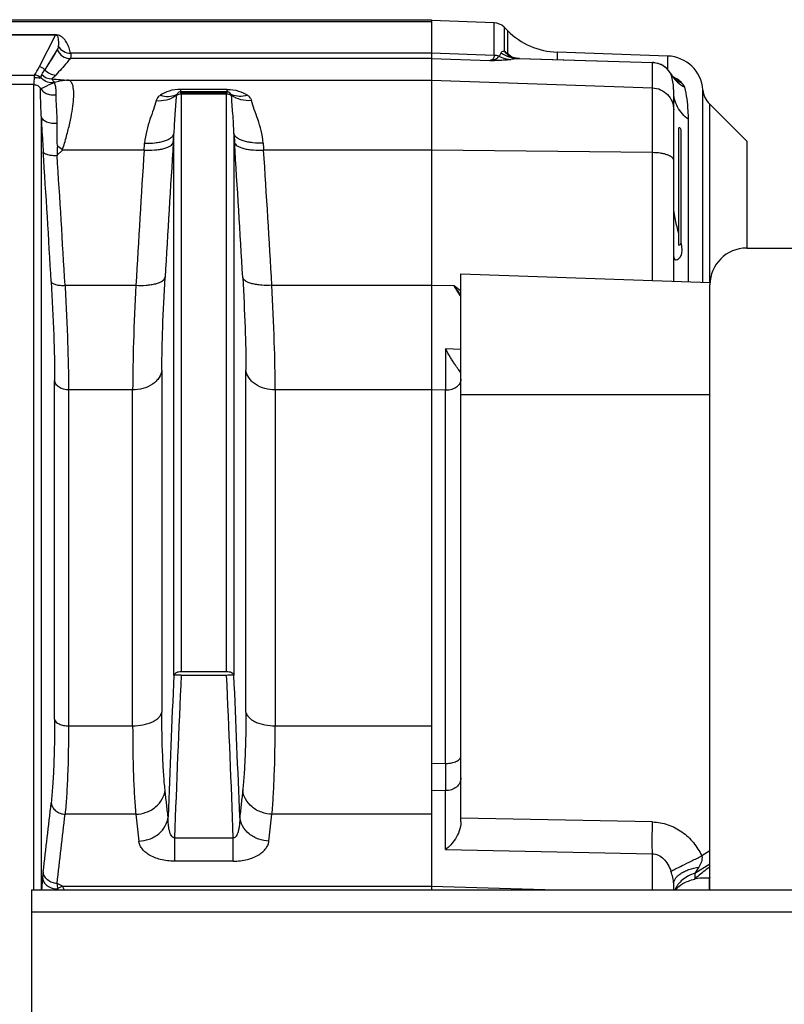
# Model space of a CAD drawing. Extents: x -3114 to 1181, y 8 to 2299.
# Tile 18 of 71: x -1666 to -1562, y 505 to 639. Entities that reach past the tile are written whole.
import ezdxf

# ---------------------------------------------------------------- set-up
doc = ezdxf.new("R2010")
doc.units = 0
doc.header["$LTSCALE"] = 65.395
doc.layers.get('0').update_dxf_attribs({"linetype": 'CONTINUOUS'})

msp = doc.modelspace()

# ---------------------------------------------------------------- linework, layer by layer
at = {"color": 6, "linetype": 'CONTINUOUS'}
for p, q in [((-1880.7, 638.75), (-1610.06, 638.75)), ((-1601.52, 638.33), (-1610.06, 638.63)), ((-1599.67, 637.25), (-1600.17, 637.75)), ((-1599.31, 633.74), (-1599.36, 633.76)), ((-1599.25, 633.71), (-1599.31, 633.74)), ((-1598.26, 633.47), (-1598.39, 633.48)), ((-1598.07, 633.46), (-1579.97, 632.9)), ((-1577.88, 633.8), (-1592.95, 634.32)), ((-1577.43, 631.36), (-1577.45, 631.39)), ((-1577.35, 631.23), (-1577.43, 631.36)), ((-1576.82, 630.58), (-1576.82, 630.58)), ((-1577.06, 603.08), (-1577.06, 629)), ((-1567.06, 622.13), (-1572.2, 627.27)), ((-1576.06, 608.33), (-1576.06, 623.73)), ((-1567.06, 607.63), (-1567.06, 622.13)), ((-1567.12, 607.63), (-1436.11, 607.63)), ((-1606.06, 529.42), (-1606.06, 604.1)), ((-1606.06, 604.1), (-1572.11, 602.91)), ((-1572.12, 520.13), (-1572.12, 602.63)), ((-1577.06, 520.13), (-1577.06, 520.96)), ((-1664.56, 520.13), (-1464.56, 520.13)), ((-1664.56, 520.13), (-1664.56, 355.13))]:
    msp.add_line(p, q, dxfattribs=at)
at = {"color": 9, "linetype": 'CONTINUOUS'}
for p, q in [((-1880.7, 638.51), (-1610.06, 638.51)), ((-1601.52, 633.89), (-1601.52, 638.33)), ((-1600.17, 637.75), (-1600.17, 634.48)), ((-1661.25, 636.67), (-1663.5, 632.31)), ((-1599.67, 634.14), (-1599.67, 637.25)), ((-1661.03, 634.67), (-1662.72, 631.93)), ((-1610.06, 633.46), (-1659.26, 633.46)), ((-1610.06, 634.18), (-1659.22, 634.18)), ((-1601.52, 633.89), (-1610.06, 634.18)), ((-1610.06, 633.46), (-1602.09, 633.18)), ((-1598.22, 633.46), (-1579.95, 632.9)), ((-1598.07, 633.46), (-1598.07, 633.46)), ((-1592.95, 634.32), (-1592.95, 633.3)), ((-1577.88, 631.97), (-1577.88, 633.8)), ((-1579.95, 632.9), (-1579.97, 632.9)), ((-1579.95, 603.18), (-1579.95, 632.9)), ((-1667.99, 631.21), (-1664.12, 631.21)), ((-1663.29, 630.82), (-1663.24, 630.81)), ((-1663.29, 630.82), (-1663.23, 630.81)), ((-1577.45, 631.39), (-1577.44, 631.37)), ((-1664.21, 629.9), (-1667.9, 629.9)), ((-1664.21, 520.13), (-1664.21, 629.9)), ((-1659.5, 630.51), (-1610.06, 630.51)), ((-1610.06, 630.51), (-1579.95, 629.46)), ((-1576.82, 630.58), (-1576.83, 630.58)), ((-1576.82, 630.58), (-1576.83, 630.58)), ((-1644.24, 629.26), (-1644.24, 628.92)), ((-1637.88, 629.26), (-1644.24, 629.26)), ((-1637.88, 628.92), (-1644.24, 628.92)), ((-1644.15, 628.79), (-1637.96, 628.79)), ((-1644.15, 628.65), (-1644.15, 549.87)), ((-1644.15, 628.65), (-1637.96, 628.65)), ((-1637.96, 549.87), (-1637.96, 628.65)), ((-1637.88, 628.92), (-1637.88, 629.26)), ((-1573.07, 602.94), (-1573.07, 629.17)), ((-1572.2, 627.27), (-1572.2, 602.91)), ((-1663.22, 625.62), (-1663.22, 520.13)), ((-1575.06, 603.01), (-1575.06, 625.16)), ((-1645.15, 549.42), (-1645.15, 623.23)), ((-1636.97, 623.23), (-1636.97, 549.42)), ((-1661.06, 620.27), (-1660.33, 620.99)), ((-1649.2, 620.99), (-1660.33, 620.99)), ((-1610.06, 620.99), (-1632.91, 620.99)), ((-1579.95, 620.63), (-1610.06, 620.99)), ((-1659.97, 602.55), (-1650.33, 602.55)), ((-1631.79, 602.55), (-1610.06, 602.55)), ((-1606.97, 602.48), (-1610.06, 602.54)), ((-1606.06, 593.78), (-1608.13, 593.91)), ((-1646.78, 590.99), (-1646.78, 544.38)), ((-1635.33, 544.38), (-1635.33, 590.98)), ((-1661.39, 543.4), (-1661.39, 589.57)), ((-1659.5, 588.28), (-1659.5, 542.51)), ((-1650.76, 588.28), (-1659.5, 588.28)), ((-1650.76, 542.51), (-1650.76, 588.28)), ((-1631.35, 588.28), (-1631.35, 542.51)), ((-1610.06, 588.28), (-1631.35, 588.28)), ((-1608.13, 588.25), (-1610.06, 588.29)), ((-1608.13, 537.38), (-1608.13, 588.25)), ((-1572.12, 587.63), (-1606.06, 587.63)), ((-1659.5, 542.51), (-1650.76, 542.51)), ((-1631.35, 542.51), (-1610.06, 542.51)), ((-1610.06, 537.43), (-1608.13, 537.38)), ((-1610.06, 533.73), (-1608.13, 533.68)), ((-1608.13, 525.64), (-1608.13, 533.68)), ((-1650.33, 530.46), (-1659.97, 530.46)), ((-1650.33, 530.46), (-1649.92, 526.79)), ((-1632.19, 526.79), (-1631.79, 530.46)), ((-1610.06, 530.46), (-1631.79, 530.46)), ((-1579.95, 529.4), (-1606.06, 529.93)), ((-1645.05, 527.24), (-1637.06, 527.24)), ((-1645.05, 527.24), (-1645.05, 524.06)), ((-1637.06, 524.06), (-1637.06, 527.24)), ((-1608.13, 525.64), (-1579.95, 525.07)), ((-1579.95, 520.13), (-1579.95, 525.07)), ((-1572.12, 525.47), (-1573.23, 524.77)), ((-1637.06, 524.06), (-1645.05, 524.06)), ((-1574.17, 522.42), (-1572.12, 523.7)), ((-1574.17, 522.42), (-1574.17, 521.65)), ((-1660.33, 520.64), (-1661.06, 521.03)), ((-1572.23, 521.76), (-1572.23, 520.13)), ((-1660.33, 520.64), (-1610.06, 520.64)), ((-1610.06, 520.64), (-1593.08, 520.13)), ((-1464.56, 517.13), (-1664.56, 517.13))]:
    msp.add_line(p, q, dxfattribs=at)
at = {"color": 2, "linetype": 'CONTINUOUS'}
for p, q in [((-1610.06, 638.75), (-1610.06, 520.13)), ((-1661.25, 636.68), (-1670.86, 636.68)), ((-1670.86, 636.67), (-1661.25, 636.67)), ((-1661.25, 636.67), (-1661.25, 636.68)), ((-1599.98, 634.35), (-1600.13, 634.45)), ((-1644.15, 628.79), (-1644.24, 628.92)), ((-1644.15, 628.65), (-1644.15, 628.79)), ((-1637.88, 628.92), (-1637.96, 628.79)), ((-1637.96, 628.79), (-1637.96, 628.65)), ((-1576.36, 608.03), (-1576.36, 624.03)), ((-1576.06, 608.4), (-1576.06, 608.41)), ((-1576.06, 608.41), (-1576.06, 608.41)), ((-1637.96, 549.87), (-1644.15, 549.87)), ((-1644.15, 549.43), (-1637.96, 549.43))]:
    msp.add_line(p, q, dxfattribs=at)
at = {"color": 9, "linetype": 'CONTINUOUS'}
msp.add_lwpolyline([(-1661.03, 634.67), (-1661.31, 634.2), (-1661.59, 633.74), (-1661.87, 633.28), (-1662.16, 632.83), (-1662.44, 632.38), (-1662.72, 631.93)], dxfattribs=at)
at = {"color": 6, "linetype": 'CONTINUOUS'}
for points in [[(-1599.36, 633.76), (-1599.41, 633.79), (-1599.42, 633.8)], [(-1598.86, 633.57), (-1598.95, 633.59), (-1599.04, 633.62), (-1599.12, 633.65), (-1599.19, 633.68), (-1599.25, 633.71)], [(-1598.39, 633.48), (-1598.52, 633.5), (-1598.64, 633.52), (-1598.75, 633.54), (-1598.86, 633.57)], [(-1598.07, 633.46), (-1598.11, 633.46), (-1598.26, 633.47)], [(-1576.82, 630.58), (-1576.82, 630.58), (-1576.83, 630.59), (-1576.85, 630.6), (-1576.88, 630.63), (-1576.91, 630.66), (-1576.95, 630.7), (-1576.99, 630.74), (-1577.04, 630.8), (-1577.09, 630.86), (-1577.15, 630.94), (-1577.21, 631.02), (-1577.28, 631.12), (-1577.35, 631.23)]]:
    msp.add_lwpolyline(points, dxfattribs=at)
for centre, radius, start, end in [((-1601.59, 636.33), 2, 45, 88), ((-1592.6, 644.32), 10, 225, 268), ((-1578.06, 628.8), 5, 4.2517, 88), ((-1580.06, 629.91), 3, 86.3711, 88.2489), ((-1580.06, 629.91), 3, 84.5128, 86.3713), ((-1580.06, 629.91), 3, 32.2558, 84.5125), ((-1580.06, 629.9), 3, 29.5702, 32.2569), ((-1570.08, 629.39), 3, 184.2517, 225), ((-1576.36, 623.73), 0.3, 360, 90), ((-1576.36, 608.33), 0.3, 270, 0), ((-1567.12, 602.63), 5, 90, 180), ((-847.08, 535.53), 761.05, 179.86096, 180.13904)]:
    msp.add_arc(centre, radius, start, end, dxfattribs=at)
at = {"color": 9, "linetype": 'CONTINUOUS'}
for centre, radius, start, end in [((-1659.25, 635.36), 1.9, 201.3098, 269.8583), ((-1597.95, 638.3), 4.85, 237.2161, 251.8281), ((-1593.53, 641.49), 9.58, 230.1238, 231.494), ((-1593.47, 641.57), 9.68, 231.4938, 232.8462), ((-1598, 638.16), 4.7, 251.8853, 252.0861), ((-1597.99, 638.2), 4.75, 252.0983, 267.1724), ((-1593.38, 641.69), 9.83, 232.85, 235.3904), ((-1679.9, 640.79), 18.46, 328.7192, 332.6505), ((-1663.51, 631.31), 1, 38.501, 89.8455), ((-1580.06, 629.9), 3, 85.9857, 88.0025), ((-1580.06, 629.9), 3, 33.2777, 85.9978), ((-1675.1, 639.86), 14.7, 324.3875, 327.3638), ((-1661.76, 632.59), 1.9, 222.8758, 269.8082), ((-1661.23, 633.11), 1.9, 218.4006, 269.8288), ((-1580.05, 629.9), 3, 29.6404, 33.264), ((-1580.04, 629.91), 2.99, 29.1802, 29.6387), ((-1573.39, 633.66), 4.65, 209.5714, 219.277), ((-1578.66, 627.48), 3.79, 59.3559, 67.0283), ((-1584.66, 1585.85), 958.27, 265.38478, 265.5205), ((-1573.36, 633.69), 4.69, 219.2547, 222.4702), ((-1645.79, 630.47), 2.15, 295.0609, 299.9899), ((-1636.33, 630.47), 2.15, 240.0102, 244.9427), ((-1942.35, 641.13), 297.74, 356.3204, 356.5532), ((-1684.21, 594.2), 35.89, 48.2936, 49.7475), ((-1832.34, 636), 183.75, 355.3133, 355.6095), ((1162.21, 441.34), 2813.24, 176.31751, 176.69344), ((-4444.36, 441.33), 2813.28, 3.30662, 3.68249), ((-4461.47, 440.03), 2804.36, 3.33246, 3.69498), ((-4459.55, 439.6), 2804.32, 3.33109, 3.69385), ((1158.31, 440.44), 2813.31, 176.3204, 176.69675), ((-4440.43, 440.44), 2813.31, 3.30325, 3.6796), ((-1662.13, 560.9), 69.07, 35.7201, 37.0062), ((-1645.55, 551.26), 64.12, 51.9827, 53.0161), ((-1658.65, 569.63), 61.23, 30.7974, 32.4417), ((-1608.06, 590.91), 2.67, 268.5008, 270.0003), ((933.79, 433.72), 2581.53, 177.4314, 177.86083), ((931.77, 433.85), 2578.52, 177.43085, 177.92437), ((-4209.48, 434.03), 2574.11, 2.07521, 2.56957), ((-4213.78, 433.81), 2579.4, 2.13899, 2.56877), ((-1608.06, 541.4), 4.03, 269.007, 270.0001), ((-2461.01, 619.55), 803.93, 353.0737, 353.74905), ((-2460.49, 618.03), 805.29, 353.08155, 353.75691), ((-1462.63, 451.25), 132.31, 147.0308, 147.4609), ((-1547.07, 486.29), 43.49, 125.1614, 125.3442), ((-1656.6, 512.78), 8.7, 115.3949, 120.5216), ((-1616.47, 519.06), 44.56, 178.4279, 178.6157)]:
    msp.add_arc(centre, radius, start, end, dxfattribs=at)
at = {"color": 2, "linetype": 'CONTINUOUS'}
for centre, radius, start, end in [((-1601.59, 631.84), 2.05, 69.505, 87.9964), ((-1605.96, 625.91), 10.34, 55.6953, 55.964), ((-1597.39, 636.82), 3.64, 220.0353, 220.777), ((-1597.38, 636.82), 3.64, 220.7771, 223.8362), ((-1597.39, 636.81), 3.63, 223.835, 227.6321), ((-1684.48, 510.73), 149.74, 55.5044, 55.6464), ((-1597.43, 636.77), 3.57, 227.6201, 236.1594), ((-1596.92, 636.46), 3.6, 220.0773, 223.9146), ((-1596.93, 636.45), 3.59, 223.9135, 227.7558), ((-1596.94, 636.43), 3.57, 227.7574, 230.0323), ((-1664.13, 630.2), 1, 33.9284, 89.815), ((-1661.83, 632), 1.84, 217.6181, 220.1045), ((-1661.81, 632.01), 1.86, 220.1031, 222.3049), ((-1637.89, 627.66), 0.978, 51.2376, 56.4282), ((-1470.27, 634.01), 193.13, 182.4912, 183.5085), ((-1339.68, 641.14), 297.82, 183.4469, 183.6795), ((-1292.84, 644.64), 370.88, 183.4702, 183.692), ((-1439.69, 614.06), 221.45, 178.053, 178.3948), ((-1447.54, 636.18), 186, 184.3922, 184.6848), ((-1626.41, 518.18), 36.81, 173.1019, 174.3829), ((-1461.34, 531.56), 199.99, 183.0196, 183.2347)]:
    msp.add_arc(centre, radius, start, end, dxfattribs=at)
at = {"color": 9, "linetype": 'CONTINUOUS'}
for points, knots in [([(-1659.22, 634.18), (-1659.27, 634.43), (-1659.4, 634.91), (-1659.65, 635.48), (-1659.91, 635.9), (-1660.16, 636.2), (-1660.44, 636.44), (-1660.81, 636.63), (-1661.08, 636.68), (-1661.25, 636.68)], [0, 0, 0, 0, 0.219095, 0.430021, 0.535549, 0.645107, 0.768883, 0.848747, 1, 1, 1, 1]), ([(-1661.25, 636.67), (-1661.24, 636.67), (-1661.21, 636.67), (-1661.18, 636.66), (-1661.16, 636.65)], [0, 0, 0, 0, 0.337758, 1, 1, 1, 1]), ([(-1661.16, 636.65), (-1661.09, 636.62), (-1661, 636.5), (-1660.93, 636.25), (-1660.88, 635.94), (-1660.87, 635.55), (-1660.88, 635.28), (-1660.89, 635.15)], [0, 0, 0, 0, 0.139571, 0.256942, 0.492439, 0.739239, 1, 1, 1, 1]), ([(-1660.89, 635.15), (-1660.89, 635.1), (-1660.92, 634.93), (-1660.97, 634.77), (-1661.03, 634.67)], [0, 0, 0, 0, 0.294724, 1, 1, 1, 1]), ([(-1660.89, 635.15), (-1660.73, 634.86), (-1660.24, 634.36), (-1659.56, 634.18), (-1659.22, 634.18)], [0, 0, 0, 0, 0.492784, 1, 1, 1, 1]), ([(-1659.26, 633.46), (-1659.41, 633.27), (-1659.81, 632.79), (-1660.46, 632.04), (-1660.97, 631.49), (-1661.24, 631.21)], [0, 0, 0, 0, 0.244088, 0.617495, 1, 1, 1, 1]), ([(-1659.22, 634.18), (-1659.19, 634.03), (-1659.17, 633.82), (-1659.2, 633.57), (-1659.24, 633.49), (-1659.26, 633.46)], [0, 0, 0, 0, 0.639651, 0.851307, 1, 1, 1, 1]), ([(-1600.58, 634.22), (-1600.6, 634.18), (-1600.68, 634.02), (-1600.78, 633.87), (-1600.87, 633.76)], [0, 0, 0, 0, 0.236648, 1, 1, 1, 1]), ([(-1600.87, 633.76), (-1600.75, 633.7), (-1600.23, 633.48), (-1599.67, 633.36), (-1599.26, 633.33)], [0, 0, 0, 0, 0.252212, 1, 1, 1, 1]), ([(-1600.58, 634.22), (-1600.54, 634.29), (-1600.42, 634.42), (-1600.26, 634.47), (-1600.17, 634.48)], [0, 0, 0, 0, 0.501474, 1, 1, 1, 1]), ([(-1598.22, 633.46), (-1598.29, 633.45), (-1598.64, 633.39), (-1598.98, 633.36), (-1599.26, 633.33)], [0, 0, 0, 0, 0.208532, 1, 1, 1, 1]), ([(-1598.22, 633.46), (-1598.21, 633.46), (-1598.16, 633.46), (-1598.11, 633.46), (-1598.07, 633.46)], [0, 0, 0, 0, 0.232223, 1, 1, 1, 1]), ([(-1602.09, 633.18), (-1601.82, 633.19), (-1600.88, 633.23), (-1599.93, 633.28), (-1599.26, 633.33)], [0, 0, 0, 0, 0.279395, 1, 1, 1, 1]), ([(-1663.15, 631.3), (-1663.17, 631.27), (-1663.24, 631.14), (-1663.27, 630.99), (-1663.29, 630.87)], [0, 0, 0, 0, 0.222045, 1, 1, 1, 1]), ([(-1661.24, 631.21), (-1661.28, 631.17), (-1661.45, 630.99), (-1661.63, 630.82), (-1661.76, 630.69)], [0, 0, 0, 0, 0.244567, 1, 1, 1, 1]), ([(-1577.06, 629), (-1577.06, 629.2), (-1577.09, 630), (-1577.25, 630.8), (-1577.44, 631.37)], [0, 0, 0, 0, 0.250841, 1, 1, 1, 1]), ([(-1663.22, 625.62), (-1663.23, 626.29), (-1663.29, 627.56), (-1663.32, 628.83), (-1663.32, 629.42)], [0, 0, 0, 0, 0.529585, 1, 1, 1, 1]), ([(-1663.25, 629.31), (-1663.1, 629.4), (-1662.52, 629.75), (-1661.89, 630.02), (-1661.41, 630.18)], [0, 0, 0, 0, 0.253882, 1, 1, 1, 1]), ([(-1661.41, 630.18), (-1661.48, 630.29), (-1661.59, 630.43), (-1661.71, 630.6), (-1661.75, 630.66), (-1661.76, 630.69)], [0, 0, 0, 0, 0.630238, 0.851947, 1, 1, 1, 1]), ([(-1659.5, 630.51), (-1659.66, 630.51), (-1660.3, 630.46), (-1660.94, 630.33), (-1661.41, 630.18)], [0, 0, 0, 0, 0.24573, 1, 1, 1, 1]), ([(-1660.33, 620.99), (-1660.13, 621.62), (-1659.77, 622.83), (-1659.33, 624.59), (-1659.01, 626.18), (-1658.81, 627.57), (-1658.76, 628.71), (-1658.83, 629.51), (-1658.97, 629.99), (-1659.11, 630.24), (-1659.28, 630.43), (-1659.43, 630.49), (-1659.5, 630.51)], [0, 0, 0, 0, 0.197751, 0.38112, 0.54566, 0.687286, 0.802827, 0.890821, 0.924956, 0.953389, 0.97761, 1, 1, 1, 1]), ([(-1579.95, 629.46), (-1579.57, 629.45), (-1578.81, 629.27), (-1577.85, 628.6), (-1577.21, 627.62), (-1577.06, 626.85), (-1577.06, 626.47)], [0, 0, 0, 0, 0.250158, 0.500221, 0.750155, 1, 1, 1, 1]), ([(-1576.82, 630.52), (-1576.73, 630.42), (-1576.35, 630.04), (-1575.91, 629.73), (-1575.56, 629.54)], [0, 0, 0, 0, 0.253663, 1, 1, 1, 1]), ([(-1575.89, 630.07), (-1575.95, 630.13), (-1576.2, 630.39), (-1576.49, 630.6), (-1576.73, 630.74)], [0, 0, 0, 0, 0.225648, 1, 1, 1, 1]), ([(-1575.56, 629.54), (-1575.59, 629.63), (-1575.68, 629.82), (-1575.81, 629.98), (-1575.89, 630.07)], [0, 0, 0, 0, 0.42703, 1, 1, 1, 1]), ([(-1575.06, 625.16), (-1575.06, 625.55), (-1575.09, 627.02), (-1575.29, 628.5), (-1575.56, 629.54)], [0, 0, 0, 0, 0.267109, 1, 1, 1, 1]), ([(-1661.04, 624.61), (-1661.04, 625.34), (-1661.12, 626.66), (-1661.18, 627.97), (-1661.17, 628.55)], [0, 0, 0, 0, 0.560166, 1, 1, 1, 1]), ([(-1646.97, 628.47), (-1647.12, 628.37), (-1647.37, 628.16), (-1647.53, 627.86), (-1647.56, 627.72)], [0, 0, 0, 0, 0.52919, 1, 1, 1, 1]), ([(-1647.56, 627.72), (-1647.09, 627.68), (-1646.13, 627.76), (-1645.23, 628.14), (-1644.83, 628.42)], [0, 0, 0, 0, 0.498005, 1, 1, 1, 1]), ([(-1644.24, 629.26), (-1644.76, 629.26), (-1645.72, 629.12), (-1646.6, 628.7), (-1646.97, 628.47)], [0, 0, 0, 0, 0.54362, 1, 1, 1, 1]), ([(-1646.97, 628.47), (-1646.62, 628.35), (-1645.9, 628.23), (-1645.19, 628.38), (-1644.88, 628.53)], [0, 0, 0, 0, 0.524718, 1, 1, 1, 1]), ([(-1644.83, 628.42), (-1644.87, 627.6), (-1645.01, 625.87), (-1645.13, 624.14), (-1645.15, 623.23)], [0, 0, 0, 0, 0.474555, 1, 1, 1, 1]), ([(-1637.88, 629.26), (-1637.36, 629.26), (-1636.39, 629.12), (-1635.51, 628.7), (-1635.14, 628.47)], [0, 0, 0, 0, 0.54362, 1, 1, 1, 1]), ([(-1636.97, 623.23), (-1636.99, 624.14), (-1637.1, 625.87), (-1637.25, 627.6), (-1637.28, 628.42)], [0, 0, 0, 0, 0.525445, 1, 1, 1, 1]), ([(-1634.55, 627.72), (-1635.04, 627.68), (-1636.01, 627.76), (-1636.9, 628.15), (-1637.28, 628.42)], [0, 0, 0, 0, 0.515842, 1, 1, 1, 1]), ([(-1635.14, 628.47), (-1635.5, 628.35), (-1636.21, 628.23), (-1636.93, 628.38), (-1637.23, 628.53)], [0, 0, 0, 0, 0.524103, 1, 1, 1, 1]), ([(-1634.55, 627.72), (-1634.59, 627.86), (-1634.74, 628.16), (-1635, 628.37), (-1635.14, 628.47)], [0, 0, 0, 0, 0.47081, 1, 1, 1, 1]), ([(-1575.06, 625.16), (-1575.36, 625.38), (-1575.92, 625.89), (-1576.57, 626.83), (-1576.97, 627.89), (-1577.06, 628.64), (-1577.06, 629)], [0, 0, 0, 0, 0.249505, 0.503548, 0.755663, 1, 1, 1, 1]), ([(-1647.56, 627.72), (-1647.66, 627.31), (-1647.94, 626.46), (-1648.43, 625.13), (-1648.89, 623.61), (-1649.08, 622.51), (-1649.13, 621.94)], [0, 0, 0, 0, 0.206634, 0.446539, 0.712356, 1, 1, 1, 1]), ([(-1632.99, 621.94), (-1633.03, 622.51), (-1633.22, 623.61), (-1633.68, 625.13), (-1634.17, 626.46), (-1634.46, 627.31), (-1634.55, 627.72)], [0, 0, 0, 0, 0.287657, 0.553471, 0.793374, 1, 1, 1, 1]), ([(-1649.13, 621.94), (-1648.66, 621.91), (-1647.96, 621.93), (-1647.06, 622.06), (-1646.45, 622.21), (-1645.93, 622.41), (-1645.53, 622.65), (-1645.26, 622.93), (-1645.17, 623.13), (-1645.15, 623.23)], [0, 0, 0, 0, 0.317163, 0.473588, 0.618245, 0.74438, 0.849018, 0.932301, 1, 1, 1, 1]), ([(-1649.2, 620.99), (-1648.74, 620.96), (-1648.04, 620.96), (-1647.13, 621.06), (-1646.52, 621.18), (-1646, 621.35), (-1645.54, 621.57), (-1645.27, 621.83), (-1645.22, 622.02)], [0, 0, 0, 0, 0.327353, 0.487988, 0.635368, 0.761992, 0.864381, 1, 1, 1, 1]), ([(-1577.06, 619.61), (-1577.06, 619.67), (-1577.11, 619.82), (-1577.29, 620.01), (-1577.56, 620.18), (-1577.92, 620.33), (-1578.35, 620.46), (-1579.04, 620.59), (-1579.58, 620.63), (-1579.95, 620.63)], [0, 0, 0, 0, 0.062687, 0.139577, 0.2375, 0.357601, 0.498006, 0.655129, 1, 1, 1, 1]), ([(-1661.86, 603.05), (-1661.72, 600.61), (-1661.5, 596.12), (-1661.39, 591.63), (-1661.39, 589.57)], [0, 0, 0, 0, 0.54268, 1, 1, 1, 1]), ([(-1661.86, 603.04), (-1661.84, 602.95), (-1661.71, 602.83), (-1661.49, 602.72), (-1661.14, 602.61), (-1660.62, 602.54), (-1660.19, 602.53), (-1659.97, 602.55)], [0, 0, 0, 0, 0.136263, 0.238949, 0.365712, 0.673196, 1, 1, 1, 1]), ([(-1650.33, 602.55), (-1649.86, 602.52), (-1649.16, 602.53), (-1648.26, 602.63), (-1647.65, 602.75), (-1647.13, 602.92), (-1646.67, 603.14), (-1646.4, 603.41), (-1646.35, 603.6)], [0, 0, 0, 0, 0.326628, 0.487007, 0.634296, 0.761038, 0.863723, 1, 1, 1, 1]), ([(-1646.78, 590.99), (-1646.78, 592.91), (-1646.68, 597.12), (-1646.48, 601.32), (-1646.35, 603.6)], [0, 0, 0, 0, 0.457305, 1, 1, 1, 1]), ([(-1635.77, 603.6), (-1635.64, 601.32), (-1635.43, 597.12), (-1635.33, 592.91), (-1635.33, 590.98)], [0, 0, 0, 0, 0.542725, 1, 1, 1, 1]), ([(-1631.79, 602.55), (-1632.25, 602.52), (-1632.95, 602.53), (-1633.85, 602.63), (-1634.46, 602.75), (-1634.98, 602.92), (-1635.44, 603.14), (-1635.72, 603.41), (-1635.77, 603.6)], [0, 0, 0, 0, 0.326812, 0.487225, 0.634504, 0.7612, 0.863824, 1, 1, 1, 1]), ([(-1659.97, 602.55), (-1659.83, 599.97), (-1659.61, 595.22), (-1659.5, 590.46), (-1659.5, 588.28)], [0, 0, 0, 0, 0.542699, 1, 1, 1, 1]), ([(-1650.33, 602.55), (-1650.46, 599.97), (-1650.66, 595.21), (-1650.76, 590.46), (-1650.76, 588.28)], [0, 0, 0, 0, 0.542695, 1, 1, 1, 1]), ([(-1631.35, 588.28), (-1631.35, 590.46), (-1631.45, 595.21), (-1631.65, 599.97), (-1631.79, 602.55)], [0, 0, 0, 0, 0.457305, 1, 1, 1, 1]), ([(-1646.78, 590.98), (-1646.83, 590.62), (-1647.05, 590.07), (-1647.55, 589.46), (-1648.26, 588.88), (-1649.34, 588.41), (-1650.29, 588.28), (-1650.76, 588.28)], [0, 0, 0, 0, 0.208775, 0.328136, 0.4565, 0.729834, 1, 1, 1, 1]), ([(-1631.35, 588.28), (-1631.82, 588.28), (-1632.77, 588.41), (-1633.86, 588.88), (-1634.56, 589.46), (-1635.07, 590.07), (-1635.29, 590.62), (-1635.33, 590.98)], [0, 0, 0, 0, 0.270166, 0.5435, 0.671864, 0.791225, 1, 1, 1, 1]), ([(-1659.5, 588.28), (-1659.73, 588.28), (-1660.18, 588.34), (-1660.78, 588.61), (-1661.23, 589.03), (-1661.37, 589.39), (-1661.39, 589.56)], [0, 0, 0, 0, 0.270498, 0.544159, 0.790987, 1, 1, 1, 1]), ([(-1606.06, 589.74), (-1606.06, 589.55), (-1606.18, 589.13), (-1606.64, 588.63), (-1607.3, 588.32), (-1607.8, 588.24), (-1608.06, 588.24)], [0, 0, 0, 0, 0.216258, 0.453634, 0.718039, 1, 1, 1, 1]), ([(-1650.76, 542.51), (-1650.29, 542.51), (-1649.59, 542.57), (-1648.7, 542.79), (-1648.09, 543.02), (-1647.57, 543.31), (-1647.17, 543.65), (-1646.9, 544), (-1646.8, 544.26), (-1646.78, 544.38)], [0, 0, 0, 0, 0.298784, 0.448297, 0.589254, 0.71611, 0.82634, 0.919727, 1, 1, 1, 1]), ([(-1646.35, 533.74), (-1646.42, 534.44), (-1646.55, 535.99), (-1646.74, 539.54), (-1646.78, 542.38), (-1646.78, 544.38)], [0, 0, 0, 0, 0.20016, 0.435985, 1, 1, 1, 1]), ([(-1635.33, 544.38), (-1635.33, 542.37), (-1635.38, 539.53), (-1635.56, 535.99), (-1635.69, 534.44), (-1635.77, 533.74)], [0, 0, 0, 0, 0.563993, 0.799823, 1, 1, 1, 1]), ([(-1635.33, 544.38), (-1635.31, 544.26), (-1635.21, 544), (-1634.94, 543.65), (-1634.54, 543.31), (-1634.03, 543.02), (-1633.42, 542.79), (-1632.52, 542.57), (-1631.82, 542.51), (-1631.35, 542.51)], [0, 0, 0, 0, 0.080273, 0.17366, 0.28389, 0.410746, 0.551703, 0.701216, 1, 1, 1, 1]), ([(-1661.39, 543.4), (-1661.39, 541.25), (-1661.44, 538.21), (-1661.64, 534.42), (-1661.78, 532.77), (-1661.86, 532.01)], [0, 0, 0, 0, 0.563953, 0.79979, 1, 1, 1, 1]), ([(-1661.39, 543.4), (-1661.34, 543.11), (-1660.95, 542.82), (-1660.49, 542.64), (-1660.06, 542.54), (-1659.73, 542.51), (-1659.5, 542.51)], [0, 0, 0, 0, 0.402731, 0.5456, 0.697147, 1, 1, 1, 1]), ([(-1659.5, 542.51), (-1659.5, 540.24), (-1659.55, 537.02), (-1659.75, 533.01), (-1659.89, 531.26), (-1659.97, 530.46)], [0, 0, 0, 0, 0.563862, 0.799706, 1, 1, 1, 1]), ([(-1650.76, 542.51), (-1650.76, 540.24), (-1650.72, 537.02), (-1650.54, 533.01), (-1650.4, 531.26), (-1650.33, 530.46)], [0, 0, 0, 0, 0.56391, 0.799754, 1, 1, 1, 1]), ([(-1631.79, 530.46), (-1631.71, 531.26), (-1631.58, 533.01), (-1631.4, 537.02), (-1631.35, 540.24), (-1631.35, 542.51)], [0, 0, 0, 0, 0.200246, 0.436089, 1, 1, 1, 1]), ([(-1608.06, 537.38), (-1607.8, 537.38), (-1607.32, 537.42), (-1606.75, 537.6), (-1606.4, 537.8), (-1606.21, 537.97), (-1606.09, 538.17), (-1606.06, 538.3), (-1606.06, 538.37)], [0, 0, 0, 0, 0.318933, 0.602417, 0.722969, 0.827577, 0.918101, 1, 1, 1, 1]), ([(-1606.06, 535.42), (-1606.06, 535.18), (-1606.17, 534.7), (-1606.65, 534.12), (-1607.33, 533.75), (-1607.86, 533.68), (-1608.13, 533.68)], [0, 0, 0, 0, 0.232911, 0.476346, 0.733712, 1, 1, 1, 1]), ([(-1650.33, 530.46), (-1649.85, 530.47), (-1648.88, 530.65), (-1647.59, 531.36), (-1646.67, 532.44), (-1646.39, 533.32), (-1646.35, 533.74)], [0, 0, 0, 0, 0.254668, 0.521434, 0.775079, 1, 1, 1, 1]), ([(-1645.94, 530.08), (-1646.01, 530.69), (-1646.14, 531.91), (-1646.28, 533.13), (-1646.35, 533.74)], [0, 0, 0, 0, 0.499994, 1, 1, 1, 1]), ([(-1635.76, 533.74), (-1635.83, 533.13), (-1635.97, 531.91), (-1636.1, 530.69), (-1636.17, 530.08)], [0, 0, 0, 0, 0.500006, 1, 1, 1, 1]), ([(-1631.79, 530.46), (-1632.26, 530.47), (-1633.23, 530.65), (-1634.53, 531.36), (-1635.45, 532.44), (-1635.73, 533.32), (-1635.77, 533.74)], [0, 0, 0, 0, 0.254668, 0.521434, 0.775079, 1, 1, 1, 1]), ([(-1661.86, 532.02), (-1661.84, 531.82), (-1661.71, 531.4), (-1661.27, 530.89), (-1660.66, 530.55), (-1660.19, 530.46), (-1659.97, 530.46)], [0, 0, 0, 0, 0.22477, 0.478359, 0.745186, 1, 1, 1, 1]), ([(-1649.92, 526.79), (-1649.45, 526.81), (-1648.47, 526.99), (-1647.18, 527.7), (-1646.26, 528.79), (-1645.98, 529.67), (-1645.94, 530.08)], [0, 0, 0, 0, 0.254604, 0.521416, 0.775114, 1, 1, 1, 1]), ([(-1645.05, 527.24), (-1645.12, 527.23), (-1645.29, 527.27), (-1645.47, 527.48), (-1645.62, 527.77), (-1645.75, 528.15), (-1645.84, 528.58), (-1645.93, 529.23), (-1645.95, 529.74), (-1645.94, 530.08)], [0, 0, 0, 0, 0.066231, 0.147839, 0.252714, 0.378661, 0.520382, 0.673639, 1, 1, 1, 1]), ([(-1636.17, 530.08), (-1636.17, 529.74), (-1636.19, 529.23), (-1636.27, 528.58), (-1636.37, 528.15), (-1636.49, 527.77), (-1636.64, 527.48), (-1636.83, 527.27), (-1636.99, 527.23), (-1637.06, 527.24)], [0, 0, 0, 0, 0.326356, 0.479619, 0.621346, 0.747294, 0.852165, 0.933768, 1, 1, 1, 1]), ([(-1632.19, 526.79), (-1632.67, 526.81), (-1633.64, 526.99), (-1634.93, 527.7), (-1635.86, 528.79), (-1636.13, 529.67), (-1636.17, 530.08)], [0, 0, 0, 0, 0.254604, 0.521416, 0.775114, 1, 1, 1, 1]), ([(-1579.95, 525.07), (-1579.98, 525.67), (-1579.98, 527.11), (-1579.97, 528.55), (-1579.95, 529.4)], [0, 0, 0, 0, 0.413878, 1, 1, 1, 1]), ([(-1579.95, 529.4), (-1579.24, 529.38), (-1577.81, 529.13), (-1575.88, 528.13), (-1574.31, 526.64), (-1573.54, 525.42), (-1573.23, 524.77)], [0, 0, 0, 0, 0.249758, 0.49965, 0.749737, 1, 1, 1, 1]), ([(-1645.05, 524.06), (-1645.7, 524.06), (-1646.92, 524.2), (-1648.29, 524.73), (-1649.1, 525.32), (-1649.53, 525.78), (-1649.81, 526.27), (-1649.9, 526.62), (-1649.92, 526.79)], [0, 0, 0, 0, 0.324652, 0.602474, 0.719046, 0.822021, 0.914334, 1, 1, 1, 1]), ([(-1637.06, 524.06), (-1636.41, 524.06), (-1635.2, 524.2), (-1633.83, 524.73), (-1633.02, 525.32), (-1632.59, 525.78), (-1632.3, 526.27), (-1632.21, 526.62), (-1632.19, 526.79)], [0, 0, 0, 0, 0.324649, 0.602463, 0.719036, 0.822006, 0.914329, 1, 1, 1, 1]), ([(-1579.95, 525.07), (-1579.68, 525.07), (-1579.11, 524.93), (-1578.38, 524.39), (-1577.81, 523.61), (-1577.54, 523), (-1577.43, 522.68)], [0, 0, 0, 0, 0.222773, 0.461461, 0.721611, 1, 1, 1, 1]), ([(-1577.43, 522.68), (-1577.25, 522.78), (-1576.74, 523.04), (-1575.8, 523.51), (-1574.58, 524.11), (-1573.69, 524.55), (-1573.23, 524.77)], [0, 0, 0, 0, 0.131435, 0.366013, 0.672986, 1, 1, 1, 1]), ([(-1573.23, 524.77), (-1573.2, 524.64), (-1573.19, 524.36), (-1573.3, 523.84), (-1573.49, 523.48), (-1573.63, 523.25)], [0, 0, 0, 0, 0.253876, 0.504742, 1, 1, 1, 1]), ([(-1577.06, 520.96), (-1577.06, 521.26), (-1577.16, 521.84), (-1577.34, 522.4), (-1577.43, 522.68)], [0, 0, 0, 0, 0.502001, 1, 1, 1, 1]), ([(-1577.06, 520.96), (-1577.06, 521.08), (-1577.02, 521.34), (-1576.83, 521.72), (-1576.52, 522.07), (-1576.1, 522.4), (-1575.58, 522.69), (-1574.76, 523.02), (-1574.09, 523.18), (-1573.63, 523.25)], [0, 0, 0, 0, 0.082531, 0.174088, 0.279345, 0.400159, 0.536232, 0.684553, 1, 1, 1, 1]), ([(-1574.17, 522.42), (-1574.48, 522.32), (-1575.07, 522.07), (-1575.87, 521.55), (-1576.5, 520.9), (-1576.79, 520.39), (-1576.89, 520.13)], [0, 0, 0, 0, 0.264999, 0.52531, 0.771818, 1, 1, 1, 1]), ([(-1572.12, 523.31), (-1572.29, 523.17), (-1572.99, 522.64), (-1573.67, 522.08), (-1574.17, 521.65)], [0, 0, 0, 0, 0.250746, 1, 1, 1, 1]), ([(-1663.04, 521.78), (-1663.05, 521.66), (-1663.1, 521.11), (-1663.14, 520.55), (-1663.16, 520.13)], [0, 0, 0, 0, 0.229929, 1, 1, 1, 1]), ([(-1660.06, 520.13), (-1660.08, 520.18), (-1660.16, 520.35), (-1660.26, 520.52), (-1660.33, 520.64)], [0, 0, 0, 0, 0.256654, 1, 1, 1, 1])]:
    msp.add_open_spline(points, degree=3, knots=knots, dxfattribs=at)
at = {"color": 2, "linetype": 'CONTINUOUS'}
for points, knots in [([(-1601.52, 633.89), (-1601.52, 633.8), (-1601.54, 633.63), (-1601.65, 633.41), (-1601.84, 633.25), (-1602, 633.2), (-1602.09, 633.18)], [0, 0, 0, 0, 0.267984, 0.502063, 0.735477, 1, 1, 1, 1]), ([(-1602.09, 633.18), (-1601.83, 633.21), (-1601.38, 633.32), (-1600.99, 633.6), (-1600.87, 633.76)], [0, 0, 0, 0, 0.556507, 1, 1, 1, 1]), ([(-1664.12, 631.21), (-1664.13, 631.19), (-1664.15, 631.14), (-1664.17, 631), (-1664.19, 630.76), (-1664.21, 630.37), (-1664.21, 630.07), (-1664.21, 629.9)], [0, 0, 0, 0, 0.04482, 0.112357, 0.317181, 0.614128, 1, 1, 1, 1]), ([(-1663.29, 630.87), (-1663.29, 630.87), (-1663.29, 630.83), (-1663.29, 630.79), (-1663.3, 630.76)], [0, 0, 0, 0, 0.236181, 1, 1, 1, 1]), ([(-1661.41, 630.18), (-1661.72, 630.12), (-1662.4, 630.15), (-1662.97, 630.52), (-1663.19, 630.76)], [0, 0, 0, 0, 0.499093, 1, 1, 1, 1]), ([(-1664.21, 629.9), (-1664.03, 629.9), (-1663.68, 629.82), (-1663.4, 629.57), (-1663.32, 629.42)], [0, 0, 0, 0, 0.515714, 1, 1, 1, 1]), ([(-1663.32, 629.42), (-1663.22, 629.25), (-1662.95, 628.93), (-1662.4, 628.61), (-1661.78, 628.48), (-1661.36, 628.51), (-1661.17, 628.55)], [0, 0, 0, 0, 0.240449, 0.499785, 0.759593, 1, 1, 1, 1]), ([(-1661.34, 630.01), (-1661.34, 630.02), (-1661.37, 630.08), (-1661.39, 630.14), (-1661.41, 630.18)], [0, 0, 0, 0, 0.274536, 1, 1, 1, 1]), ([(-1661.17, 628.55), (-1661.17, 628.7), (-1661.17, 628.99), (-1661.2, 629.39), (-1661.24, 629.73), (-1661.31, 629.92), (-1661.34, 630.01)], [0, 0, 0, 0, 0.314333, 0.586016, 0.814264, 1, 1, 1, 1]), ([(-1644.72, 628.61), (-1644.73, 628.6), (-1644.79, 628.55), (-1644.82, 628.47), (-1644.83, 628.42)], [0, 0, 0, 0, 0.268392, 1, 1, 1, 1]), ([(-1644.33, 628.91), (-1644.42, 628.89), (-1644.57, 628.81), (-1644.67, 628.68), (-1644.72, 628.61)], [0, 0, 0, 0, 0.530207, 1, 1, 1, 1]), ([(-1644.67, 628.52), (-1644.63, 628.54), (-1644.47, 628.62), (-1644.29, 628.65), (-1644.15, 628.65)], [0, 0, 0, 0, 0.246909, 1, 1, 1, 1]), ([(-1637.96, 628.65), (-1637.91, 628.65), (-1637.69, 628.64), (-1637.48, 628.56), (-1637.35, 628.47)], [0, 0, 0, 0, 0.255465, 1, 1, 1, 1]), ([(-1637.4, 628.61), (-1637.45, 628.69), (-1637.54, 628.8), (-1637.71, 628.9), (-1637.82, 628.92), (-1637.88, 628.92)], [0, 0, 0, 0, 0.453849, 0.70479, 1, 1, 1, 1]), ([(-1637.28, 628.42), (-1637.28, 628.44), (-1637.3, 628.51), (-1637.35, 628.57), (-1637.4, 628.61)], [0, 0, 0, 0, 0.241314, 1, 1, 1, 1]), ([(-1661.04, 624.61), (-1661.28, 624.58), (-1661.78, 624.58), (-1662.38, 624.73), (-1662.78, 624.96), (-1663.06, 625.21), (-1663.19, 625.46), (-1663.22, 625.62)], [0, 0, 0, 0, 0.282059, 0.569319, 0.699002, 0.814095, 1, 1, 1, 1]), ([(-1661.02, 621.59), (-1661.03, 622.11), (-1661.04, 622.88), (-1661.04, 623.89), (-1661.04, 624.37), (-1661.04, 624.61)], [0, 0, 0, 0, 0.519473, 0.765036, 1, 1, 1, 1]), ([(-1632.99, 621.94), (-1633.45, 621.91), (-1634.15, 621.93), (-1635.06, 622.06), (-1635.67, 622.21), (-1636.18, 622.41), (-1636.58, 622.65), (-1636.85, 622.93), (-1636.95, 623.13), (-1636.97, 623.23)], [0, 0, 0, 0, 0.317338, 0.473795, 0.618445, 0.744538, 0.84912, 0.932348, 1, 1, 1, 1]), ([(-1636.89, 622.02), (-1636.85, 621.83), (-1636.57, 621.57), (-1636.11, 621.35), (-1635.59, 621.18), (-1634.98, 621.06), (-1634.08, 620.96), (-1633.38, 620.96), (-1632.91, 620.99)], [0, 0, 0, 0, 0.135619, 0.238008, 0.364631, 0.51201, 0.672644, 1, 1, 1, 1]), ([(-1662.95, 620.76), (-1662.93, 620.67), (-1662.8, 620.54), (-1662.58, 620.44), (-1662.23, 620.32), (-1661.71, 620.26), (-1661.28, 620.25), (-1661.06, 620.27)], [0, 0, 0, 0, 0.135633, 0.23804, 0.364696, 0.672516, 1, 1, 1, 1]), ([(-1576.36, 609.57), (-1576.53, 610.2), (-1576.88, 611.51), (-1577.06, 612.88), (-1577.06, 613.6)], [0, 0, 0, 0, 0.472968, 1, 1, 1, 1]), ([(-1576.73, 606.03), (-1576.61, 606.03), (-1576.41, 606.12), (-1576.21, 606.34), (-1576, 606.68), (-1575.88, 607.31), (-1575.95, 607.84), (-1576, 608.14)], [0, 0, 0, 0, 0.149772, 0.245, 0.355237, 0.630677, 1, 1, 1, 1]), ([(-1576, 608.14), (-1576.01, 608.17), (-1576.02, 608.25), (-1576.04, 608.34), (-1576.06, 608.41)], [0, 0, 0, 0, 0.244909, 1, 1, 1, 1]), ([(-1577.06, 606.41), (-1577.06, 606.31), (-1577.02, 606.16), (-1576.86, 606.04), (-1576.78, 606.03), (-1576.73, 606.03)], [0, 0, 0, 0, 0.54436, 0.768573, 1, 1, 1, 1]), ([(-1644.15, 549.87), (-1644.27, 549.87), (-1644.5, 549.85), (-1644.86, 549.75), (-1645.12, 549.57), (-1645.15, 549.42)], [0, 0, 0, 0, 0.315018, 0.599599, 1, 1, 1, 1]), ([(-1645.15, 549.42), (-1645.14, 549.42), (-1645.1, 549.43), (-1645.04, 549.44), (-1644.94, 549.44), (-1644.77, 549.45), (-1644.5, 549.45), (-1644.28, 549.44), (-1644.16, 549.44)], [0, 0, 0, 0, 0.03537, 0.102436, 0.199746, 0.324228, 0.637355, 1, 1, 1, 1]), ([(-1636.97, 549.42), (-1637, 549.57), (-1637.25, 549.75), (-1637.61, 549.85), (-1637.84, 549.87), (-1637.96, 549.87)], [0, 0, 0, 0, 0.400401, 0.684982, 1, 1, 1, 1]), ([(-1637.96, 549.43), (-1637.84, 549.44), (-1637.62, 549.45), (-1637.35, 549.45), (-1637.17, 549.44), (-1637.08, 549.44), (-1637.01, 549.43), (-1636.98, 549.42), (-1636.97, 549.42)], [0, 0, 0, 0, 0.361908, 0.674786, 0.799352, 0.896871, 0.96425, 1, 1, 1, 1]), ([(-1661.06, 521.03), (-1661.28, 521.03), (-1661.75, 521.12), (-1662.36, 521.46), (-1662.8, 521.98), (-1662.93, 522.4), (-1662.95, 522.6)], [0, 0, 0, 0, 0.2545, 0.521392, 0.775179, 1, 1, 1, 1]), ([(-1663.04, 521.78), (-1663.02, 521.58), (-1662.87, 521.15), (-1662.39, 520.65), (-1661.73, 520.33), (-1661.25, 520.27), (-1661.02, 520.28)], [0, 0, 0, 0, 0.221467, 0.476015, 0.745658, 1, 1, 1, 1])]:
    msp.add_open_spline(points, degree=3, knots=knots, dxfattribs=at)
at = {"color": 9, "linetype": 'CONTINUOUS'}
for points in [[(-1664.18, 630.89), (-1663.9, 630.87), (-1663.62, 630.84), (-1663.34, 630.82)], [(-1575.89, 630.07), (-1576.23, 630.19), (-1576.54, 630.36), (-1576.82, 630.58)], [(-1574.19, 521.62), (-1574.18, 521.63), (-1574.18, 521.64), (-1574.17, 521.65)]]:
    msp.add_open_spline(points, degree=3, dxfattribs=at)
at = {"color": 2, "linetype": 'CONTINUOUS'}
for points in [[(-1644.83, 628.42), (-1644.78, 628.46), (-1644.73, 628.49), (-1644.67, 628.52)], [(-1644.24, 628.92), (-1644.27, 628.92), (-1644.3, 628.91), (-1644.33, 628.91)]]:
    msp.add_open_spline(points, degree=3, dxfattribs=at)
at = {"color": 6, "linetype": 'CONTINUOUS'}
for points, knots in [([(-1608.13, 593.91), (-1608.13, 593.4), (-1608.13, 591.51), (-1608.13, 589.63), (-1608.13, 588.25)], [0, 0, 0, 0, 0.268318, 1, 1, 1, 1]), ([(-1606.06, 590.58), (-1606.07, 590.61), (-1606.1, 590.66), (-1606.19, 590.81), (-1606.35, 591.03), (-1606.58, 591.36), (-1606.86, 591.76), (-1607.16, 592.22), (-1607.6, 592.93), (-1607.92, 593.51), (-1608.13, 593.91)], [0, 0, 0, 0, 0.020707, 0.049474, 0.12859, 0.23217, 0.35605, 0.497036, 0.652632, 1, 1, 1, 1]), ([(-1606.06, 529.42), (-1606.06, 529), (-1606.23, 528.18), (-1606.75, 527.13), (-1607.39, 526.29), (-1607.88, 525.83), (-1608.13, 525.64)], [0, 0, 0, 0, 0.285074, 0.549509, 0.788494, 1, 1, 1, 1]), ([(-1576.79, 520.13), (-1576.55, 520.5), (-1575.96, 520.96), (-1575.04, 521.38), (-1574.49, 521.55), (-1574.19, 521.62)], [0, 0, 0, 0, 0.435657, 0.70305, 1, 1, 1, 1]), ([(-1572.23, 521.76), (-1572.4, 521.76), (-1573.06, 521.77), (-1573.72, 521.72), (-1574.19, 521.62)], [0, 0, 0, 0, 0.257206, 1, 1, 1, 1])]:
    msp.add_open_spline(points, degree=3, knots=knots, dxfattribs=at)

doc.saveas('drawing.dxf')
